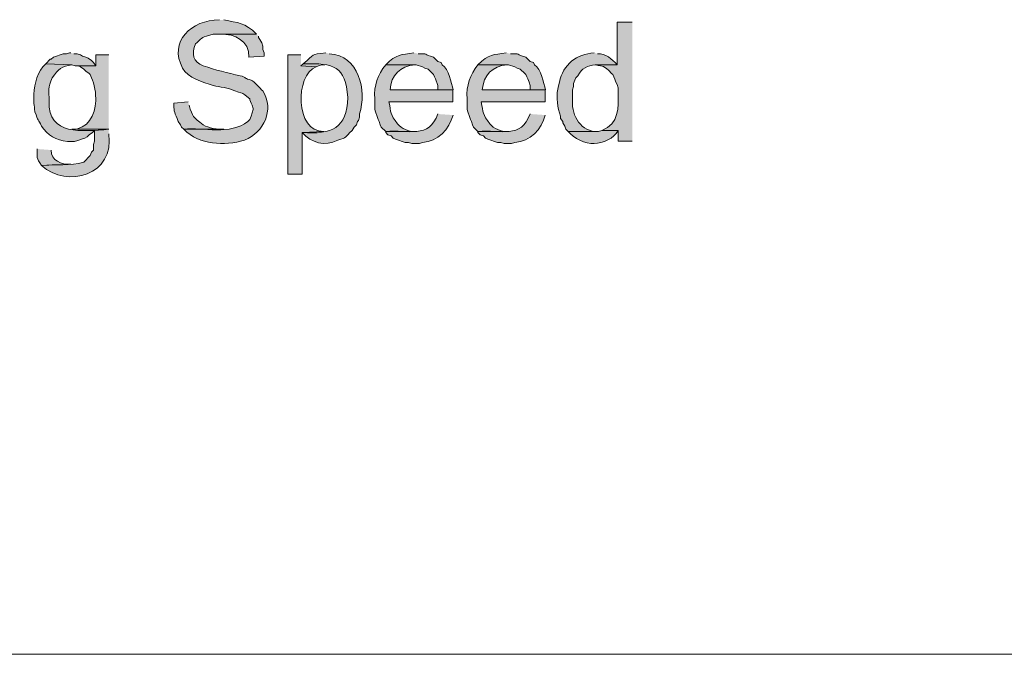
# Model space of a CAD drawing. Header units: inches. Extents: x 1352 to 2050, y -1711 to -1289.
# Tile 124 of 256: x 1957 to 1976, y -1610 to -1598. Entities that reach past the tile are written whole.
import ezdxf

# ---------------------------------------------------------------- set-up
doc = ezdxf.new("R2010")
doc.units = ezdxf.units.IN
doc.header["$MEASUREMENT"] = 0
doc.layers.add('图层 1', color=7, linetype='Continuous')

# ---------------------------------------------------------------- blocks, each defined once
blk = doc.blocks.new('block 10')
at = {"layer": '图层 1', "true_color": 0x221814}
h = blk.add_hatch(color=250, dxfattribs=at)
edge = h.paths.add_edge_path()
edge.add_spline(control_points=[(1960.828, -1597.696), (1960.283, -1597.691), (1959.837, -1598.117), (1960.114, -1598.627), (1960.207, -1598.818), (1960.513, -1598.903), (1960.702, -1598.966), (1960.842, -1598.998), (1960.992, -1599), (1961.123, -1599.071), (1961.36, -1599.144), (1961.21, -1599.079), (1961.417, -1599.22), (1961.417, -1599.22), (1961.417, -1599.241), (1961.417, -1599.241), (1961.417, -1599.241), (1961.438, -1599.305), (1961.438, -1599.305), (1961.438, -1599.305), (1961.459, -1599.347), (1961.459, -1599.347), (1961.459, -1599.347), (1961.48, -1599.41), (1961.48, -1599.41), (1961.48, -1599.41), (1961.48, -1599.431), (1961.48, -1599.431), (1961.48, -1599.431), (1961.438, -1599.559), (1961.438, -1599.559), (1961.438, -1599.559), (1961.417, -1599.622), (1961.417, -1599.622), (1961.417, -1599.622), (1961.375, -1599.664), (1961.375, -1599.664), (1961.032, -1599.928), (1960.515, -1599.77), (1960.135, -1599.812), (1960.439, -1600.122), (1960.918, -1600.132), (1961.311, -1600.024), (1961.691, -1599.865), (1961.891, -1599.441), (1961.669, -1599.071), (1961.6, -1599.011), (1961.515, -1598.898), (1961.438, -1598.86), (1961.316, -1598.836), (1961.349, -1598.805), (1961.227, -1598.776), (1960.989, -1598.725), (1960.747, -1598.661), (1960.513, -1598.585), (1960.319, -1598.504), (1960.279, -1598.35), (1960.365, -1598.161), (1960.459, -1598.075), (1960.447, -1598.047), (1960.576, -1598.013), (1960.576, -1598.013), (1960.702, -1597.971), (1960.702, -1597.971), (1960.702, -1597.971), (1961.543, -1597.971), (1961.543, -1597.971), (1961.327, -1597.742), (1961.183, -1597.755), (1960.911, -1597.696)], knot_values=[0, 0, 0, 0, 0.352778, 0.352778, 0.352778, 0.705556, 0.705556, 0.705556, 1.058333, 1.058333, 1.058333, 1.411111, 1.411111, 1.411111, 1.763889, 1.763889, 1.763889, 2.116667, 2.116667, 2.116667, 2.469444, 2.469444, 2.469444, 2.822222, 2.822222, 2.822222, 3.175, 3.175, 3.175, 3.527778, 3.527778, 3.527778, 3.880556, 3.880556, 3.880556, 4.233333, 4.233333, 4.233333, 4.586111, 4.586111, 4.586111, 4.938889, 4.938889, 4.938889, 5.291667, 5.291667, 5.291667, 5.644444, 5.644444, 5.644444, 5.997222, 5.997222, 5.997222, 6.35, 6.35, 6.35, 6.702778, 6.702778, 6.702778, 7.055556, 7.055556, 7.055556, 7.408333, 7.408333, 7.408333, 7.761111, 7.761111, 7.761111, 8.113889, 8.113889, 8.113889, 8.113889], degree=3, periodic=0)
edge.add_line((1960.911, -1597.696), (1960.828, -1597.696))
h = blk.add_hatch(color=250, dxfattribs=at)
edge = h.paths.add_edge_path()
edge.add_spline(control_points=[(1968.816, -1597.738), (1968.816, -1597.738), (1968.522, -1597.738), (1968.522, -1597.738), (1968.522, -1597.738), (1968.522, -1598.564), (1968.522, -1598.564), (1968.522, -1598.564), (1968.102, -1598.564), (1968.102, -1598.564), (1968.282, -1598.615), (1968.243, -1598.552), (1968.417, -1598.733), (1968.417, -1598.733), (1968.438, -1598.754), (1968.438, -1598.754), (1968.438, -1598.754), (1968.458, -1598.796), (1968.458, -1598.796), (1968.458, -1598.796), (1968.48, -1598.839), (1968.48, -1598.839), (1968.48, -1598.839), (1968.5, -1598.902), (1968.5, -1598.902), (1968.5, -1598.902), (1968.522, -1598.945), (1968.522, -1598.945), (1968.522, -1598.945), (1968.543, -1599.008), (1968.543, -1599.008), (1968.543, -1599.008), (1968.543, -1599.093), (1968.543, -1599.093), (1968.552, -1599.403), (1968.562, -1599.698), (1968.228, -1599.833), (1968.228, -1599.833), (1968.543, -1599.833), (1968.543, -1599.833), (1968.543, -1599.833), (1968.543, -1600.045), (1968.543, -1600.045), (1968.543, -1600.045), (1968.816, -1600.045), (1968.816, -1600.045)], knot_values=[0, 0, 0, 0, 0.352778, 0.352778, 0.352778, 0.705556, 0.705556, 0.705556, 1.058333, 1.058333, 1.058333, 1.411111, 1.411111, 1.411111, 1.763889, 1.763889, 1.763889, 2.116667, 2.116667, 2.116667, 2.469444, 2.469444, 2.469444, 2.822222, 2.822222, 2.822222, 3.175, 3.175, 3.175, 3.527778, 3.527778, 3.527778, 3.880556, 3.880556, 3.880556, 4.233333, 4.233333, 4.233333, 4.586111, 4.586111, 4.586111, 4.938889, 4.938889, 4.938889, 5.291667, 5.291667, 5.291667, 5.291667], degree=3, periodic=0)
edge.add_line((1968.816, -1600.045), (1968.816, -1597.738))
h = blk.add_hatch(color=250, dxfattribs=at)
edge = h.paths.add_edge_path()
edge.add_spline(control_points=[(1961.543, -1597.971), (1961.543, -1597.971), (1960.849, -1597.971), (1960.849, -1597.971), (1961.123, -1597.966), (1961.408, -1598.096), (1961.396, -1598.415), (1961.396, -1598.415), (1961.69, -1598.394), (1961.69, -1598.394), (1961.69, -1598.394), (1961.69, -1598.331), (1961.69, -1598.331), (1961.69, -1598.331), (1961.669, -1598.267), (1961.669, -1598.267), (1961.669, -1598.267), (1961.669, -1598.204), (1961.669, -1598.204), (1961.669, -1598.204), (1961.648, -1598.14), (1961.648, -1598.14), (1961.648, -1598.14), (1961.606, -1598.077), (1961.606, -1598.077), (1961.606, -1598.077), (1961.585, -1598.034), (1961.585, -1598.034), (1961.585, -1598.034), (1961.585, -1598.013), (1961.585, -1598.013)], knot_values=[0, 0, 0, 0, 0.352778, 0.352778, 0.352778, 0.705556, 0.705556, 0.705556, 1.058333, 1.058333, 1.058333, 1.411111, 1.411111, 1.411111, 1.763889, 1.763889, 1.763889, 2.116667, 2.116667, 2.116667, 2.469444, 2.469444, 2.469444, 2.822222, 2.822222, 2.822222, 3.175, 3.175, 3.175, 3.527778, 3.527778, 3.527778, 3.527778], degree=3, periodic=0)
edge.add_line((1961.585, -1598.013), (1961.543, -1597.971))
for points in [[(1957.948, -1598.331), (1957.927, -1598.331), (1957.864, -1598.352), (1957.801, -1598.352), (1957.612, -1598.415), (1957.57, -1598.457), (1957.549, -1598.457), (1957.465, -1598.543), (1957.97, -1598.564), (1958.032, -1598.585), (1958.431, -1598.585), (1958.389, -1598.521), (1958.347, -1598.479), (1958.285, -1598.437), (1958.243, -1598.415), (1958.179, -1598.395), (1958.137, -1598.373), (1958.074, -1598.352), (1958.011, -1598.352)], [(1962.447, -1598.543), (1962.405, -1598.585), (1962.699, -1598.606), (1962.741, -1598.585), (1962.805, -1598.564), (1962.867, -1598.564)]]:
    blk.add_hatch(color=250, dxfattribs=at).paths.add_polyline_path(points)
h = blk.add_hatch(color=250, dxfattribs=at)
edge = h.paths.add_edge_path()
edge.add_spline(control_points=[(1958.684, -1598.373), (1958.684, -1598.373), (1958.431, -1598.373), (1958.431, -1598.373), (1958.431, -1598.373), (1958.431, -1598.585), (1958.431, -1598.585), (1958.431, -1598.585), (1958.095, -1598.585), (1958.095, -1598.585), (1958.095, -1598.585), (1958.137, -1598.606), (1958.137, -1598.606), (1958.137, -1598.606), (1958.201, -1598.648), (1958.201, -1598.648), (1958.201, -1598.648), (1958.243, -1598.69), (1958.243, -1598.69), (1958.243, -1598.69), (1958.305, -1598.733), (1958.305, -1598.733), (1958.305, -1598.733), (1958.326, -1598.754), (1958.326, -1598.754), (1958.326, -1598.754), (1958.347, -1598.817), (1958.347, -1598.817), (1958.409, -1598.921), (1958.44, -1599.144), (1958.431, -1599.262), (1958.423, -1599.537), (1958.281, -1599.816), (1957.97, -1599.812), (1957.97, -1599.812), (1958.684, -1599.812), (1958.684, -1599.812)], knot_values=[0, 0, 0, 0, 0.352778, 0.352778, 0.352778, 0.705556, 0.705556, 0.705556, 1.058333, 1.058333, 1.058333, 1.411111, 1.411111, 1.411111, 1.763889, 1.763889, 1.763889, 2.116667, 2.116667, 2.116667, 2.469444, 2.469444, 2.469444, 2.822222, 2.822222, 2.822222, 3.175, 3.175, 3.175, 3.527778, 3.527778, 3.527778, 3.880556, 3.880556, 3.880556, 4.233333, 4.233333, 4.233333, 4.233333], degree=3, periodic=0)
edge.add_line((1958.684, -1599.812), (1958.684, -1598.373))
h = blk.add_hatch(color=250, dxfattribs=at)
edge = h.paths.add_edge_path()
edge.add_spline(control_points=[(1962.405, -1598.373), (1962.405, -1598.373), (1962.153, -1598.373), (1962.153, -1598.373), (1962.153, -1598.373), (1962.153, -1600.68), (1962.153, -1600.68), (1962.153, -1600.68), (1962.426, -1600.68), (1962.426, -1600.68), (1962.426, -1600.68), (1962.426, -1599.876), (1962.426, -1599.876), (1962.426, -1599.876), (1962.846, -1599.855), (1962.846, -1599.855), (1962.288, -1599.866), (1962.286, -1598.756), (1962.699, -1598.606), (1962.699, -1598.606), (1962.405, -1598.585), (1962.405, -1598.585)], knot_values=[0, 0, 0, 0, 0.352778, 0.352778, 0.352778, 0.705556, 0.705556, 0.705556, 1.058333, 1.058333, 1.058333, 1.411111, 1.411111, 1.411111, 1.763889, 1.763889, 1.763889, 2.116667, 2.116667, 2.116667, 2.469444, 2.469444, 2.469444, 2.469444], degree=3, periodic=0)
edge.add_line((1962.405, -1598.585), (1962.405, -1598.373))
h = blk.add_hatch(color=250, dxfattribs=at)
edge = h.paths.add_edge_path()
edge.add_spline(control_points=[(1962.888, -1598.331), (1962.573, -1598.375), (1962.687, -1598.347), (1962.447, -1598.543), (1963.057, -1598.536), (1963.26, -1598.58), (1963.309, -1599.199), (1963.29, -1599.791), (1963.004, -1599.916), (1962.425, -1599.876), (1962.613, -1600.075), (1962.863, -1600.151), (1963.119, -1600.024), (1963.307, -1599.97), (1963.247, -1599.968), (1963.393, -1599.834), (1963.393, -1599.834), (1963.435, -1599.77), (1963.435, -1599.77), (1963.435, -1599.77), (1963.477, -1599.728), (1963.477, -1599.728), (1963.477, -1599.728), (1963.498, -1599.664), (1963.498, -1599.664), (1963.498, -1599.664), (1963.519, -1599.643), (1963.519, -1599.643), (1963.519, -1599.643), (1963.54, -1599.58), (1963.54, -1599.58), (1963.54, -1599.58), (1963.54, -1599.516), (1963.54, -1599.516), (1963.68, -1599.056), (1963.527, -1598.376), (1962.951, -1598.352)], knot_values=[0, 0, 0, 0, 0.352778, 0.352778, 0.352778, 0.705556, 0.705556, 0.705556, 1.058333, 1.058333, 1.058333, 1.411111, 1.411111, 1.411111, 1.763889, 1.763889, 1.763889, 2.116667, 2.116667, 2.116667, 2.469444, 2.469444, 2.469444, 2.822222, 2.822222, 2.822222, 3.175, 3.175, 3.175, 3.527778, 3.527778, 3.527778, 3.880556, 3.880556, 3.880556, 4.233333, 4.233333, 4.233333, 4.233333], degree=3, periodic=0)
edge.add_line((1962.951, -1598.352), (1962.888, -1598.331))
h = blk.add_hatch(color=250, dxfattribs=at)
edge = h.paths.add_edge_path()
edge.add_spline(control_points=[(1964.591, -1598.331), (1964.342, -1598.375), (1964.255, -1598.35), (1964.044, -1598.564), (1964.044, -1598.564), (1964.633, -1598.564), (1964.633, -1598.564), (1964.633, -1598.564), (1964.759, -1598.606), (1964.759, -1598.606), (1964.759, -1598.606), (1964.801, -1598.627), (1964.801, -1598.627), (1964.801, -1598.627), (1964.864, -1598.648), (1964.864, -1598.648), (1964.864, -1598.648), (1964.969, -1598.754), (1964.969, -1598.754), (1964.969, -1598.754), (1964.99, -1598.796), (1964.99, -1598.796), (1964.99, -1598.796), (1965.011, -1598.838), (1965.011, -1598.838), (1965.011, -1598.838), (1965.054, -1598.966), (1965.054, -1598.966), (1965.054, -1598.966), (1965.054, -1599.05), (1965.054, -1599.05), (1965.054, -1599.05), (1964.128, -1599.05), (1964.128, -1599.05), (1964.128, -1599.05), (1965.348, -1599.05), (1965.348, -1599.05), (1965.319, -1598.909), (1965.262, -1598.653), (1965.138, -1598.564), (1965.138, -1598.564), (1965.116, -1598.521), (1965.116, -1598.521), (1965.116, -1598.521), (1965.054, -1598.5), (1965.054, -1598.5), (1965.054, -1598.5), (1964.969, -1598.415), (1964.969, -1598.415), (1964.775, -1598.362), (1964.87, -1598.344), (1964.675, -1598.352)], knot_values=[0, 0, 0, 0, 0.352778, 0.352778, 0.352778, 0.705556, 0.705556, 0.705556, 1.058333, 1.058333, 1.058333, 1.411111, 1.411111, 1.411111, 1.763889, 1.763889, 1.763889, 2.116667, 2.116667, 2.116667, 2.469444, 2.469444, 2.469444, 2.822222, 2.822222, 2.822222, 3.175, 3.175, 3.175, 3.527778, 3.527778, 3.527778, 3.880556, 3.880556, 3.880556, 4.233333, 4.233333, 4.233333, 4.586111, 4.586111, 4.586111, 4.938889, 4.938889, 4.938889, 5.291667, 5.291667, 5.291667, 5.644444, 5.644444, 5.644444, 5.997222, 5.997222, 5.997222, 5.997222], degree=3, periodic=0)
edge.add_line((1964.675, -1598.352), (1964.591, -1598.331))
h = blk.add_hatch(color=250, dxfattribs=at)
edge = h.paths.add_edge_path()
edge.add_spline(control_points=[(1966.378, -1598.331), (1966.129, -1598.375), (1966.042, -1598.35), (1965.831, -1598.564), (1965.831, -1598.564), (1966.42, -1598.564), (1966.42, -1598.564), (1966.42, -1598.564), (1966.547, -1598.606), (1966.547, -1598.606), (1966.547, -1598.606), (1966.588, -1598.627), (1966.588, -1598.627), (1966.588, -1598.627), (1966.65, -1598.648), (1966.65, -1598.648), (1966.65, -1598.648), (1966.735, -1598.733), (1966.735, -1598.733), (1966.735, -1598.733), (1966.756, -1598.754), (1966.756, -1598.754), (1966.756, -1598.754), (1966.777, -1598.796), (1966.777, -1598.796), (1966.777, -1598.796), (1966.798, -1598.838), (1966.798, -1598.838), (1966.798, -1598.838), (1966.819, -1598.902), (1966.819, -1598.902), (1966.819, -1598.902), (1966.84, -1598.966), (1966.84, -1598.966), (1966.84, -1598.966), (1966.84, -1599.05), (1966.84, -1599.05), (1966.84, -1599.05), (1965.915, -1599.05), (1965.915, -1599.05), (1965.915, -1599.05), (1967.135, -1599.05), (1967.135, -1599.05), (1967.105, -1598.909), (1967.049, -1598.653), (1966.924, -1598.564), (1966.924, -1598.564), (1966.903, -1598.521), (1966.903, -1598.521), (1966.903, -1598.521), (1966.84, -1598.5), (1966.84, -1598.5), (1966.84, -1598.5), (1966.756, -1598.415), (1966.756, -1598.415), (1966.561, -1598.362), (1966.657, -1598.344), (1966.462, -1598.352)], knot_values=[0, 0, 0, 0, 0.352778, 0.352778, 0.352778, 0.705556, 0.705556, 0.705556, 1.058333, 1.058333, 1.058333, 1.411111, 1.411111, 1.411111, 1.763889, 1.763889, 1.763889, 2.116667, 2.116667, 2.116667, 2.469444, 2.469444, 2.469444, 2.822222, 2.822222, 2.822222, 3.175, 3.175, 3.175, 3.527778, 3.527778, 3.527778, 3.880556, 3.880556, 3.880556, 4.233333, 4.233333, 4.233333, 4.586111, 4.586111, 4.586111, 4.938889, 4.938889, 4.938889, 5.291667, 5.291667, 5.291667, 5.644444, 5.644444, 5.644444, 5.997222, 5.997222, 5.997222, 6.35, 6.35, 6.35, 6.702778, 6.702778, 6.702778, 6.702778], degree=3, periodic=0)
edge.add_line((1966.462, -1598.352), (1966.378, -1598.331))
h = blk.add_hatch(color=250, dxfattribs=at)
edge = h.paths.add_edge_path()
edge.add_spline(control_points=[(1968.08, -1598.331), (1967.738, -1598.359), (1967.477, -1598.555), (1967.408, -1598.902), (1967.343, -1599.088), (1967.362, -1599.245), (1967.387, -1599.431), (1967.387, -1599.431), (1967.408, -1599.495), (1967.408, -1599.495), (1967.408, -1599.495), (1967.428, -1599.559), (1967.428, -1599.559), (1967.428, -1599.559), (1967.428, -1599.601), (1967.428, -1599.601), (1967.428, -1599.601), (1967.471, -1599.664), (1967.471, -1599.664), (1967.471, -1599.664), (1967.471, -1599.685), (1967.471, -1599.685), (1967.471, -1599.685), (1967.513, -1599.749), (1967.513, -1599.749), (1967.513, -1599.749), (1967.534, -1599.812), (1967.534, -1599.812), (1967.534, -1599.812), (1967.576, -1599.855), (1967.576, -1599.855), (1967.576, -1599.855), (1968.102, -1599.855), (1968.102, -1599.855), (1967.779, -1599.821), (1967.631, -1599.508), (1967.661, -1599.199), (1967.661, -1599.199), (1967.661, -1599.05), (1967.661, -1599.05), (1967.661, -1599.05), (1967.681, -1598.987), (1967.681, -1598.987), (1967.681, -1598.987), (1967.681, -1598.924), (1967.681, -1598.924), (1967.681, -1598.924), (1967.703, -1598.86), (1967.703, -1598.86), (1967.703, -1598.86), (1967.722, -1598.817), (1967.722, -1598.817), (1967.722, -1598.817), (1967.764, -1598.776), (1967.764, -1598.776), (1967.903, -1598.479), (1968.265, -1598.586), (1968.522, -1598.564), (1968.423, -1598.452), (1968.302, -1598.344), (1968.144, -1598.352)], knot_values=[0, 0, 0, 0, 0.352778, 0.352778, 0.352778, 0.705556, 0.705556, 0.705556, 1.058333, 1.058333, 1.058333, 1.411111, 1.411111, 1.411111, 1.763889, 1.763889, 1.763889, 2.116667, 2.116667, 2.116667, 2.469444, 2.469444, 2.469444, 2.822222, 2.822222, 2.822222, 3.175, 3.175, 3.175, 3.527778, 3.527778, 3.527778, 3.880556, 3.880556, 3.880556, 4.233333, 4.233333, 4.233333, 4.586111, 4.586111, 4.586111, 4.938889, 4.938889, 4.938889, 5.291667, 5.291667, 5.291667, 5.644444, 5.644444, 5.644444, 5.997222, 5.997222, 5.997222, 6.35, 6.35, 6.35, 6.702778, 6.702778, 6.702778, 7.055556, 7.055556, 7.055556, 7.055556], degree=3, periodic=0)
edge.add_line((1968.144, -1598.352), (1968.08, -1598.331))
h = blk.add_hatch(color=250, dxfattribs=at)
edge = h.paths.add_edge_path()
edge.add_spline(control_points=[(1957.465, -1598.543), (1957.299, -1598.691), (1957.251, -1598.924), (1957.234, -1599.135), (1957.225, -1599.304), (1957.241, -1599.33), (1957.254, -1599.474), (1957.319, -1599.662), (1957.325, -1599.616), (1957.381, -1599.749), (1957.509, -1599.925), (1957.66, -1600.033), (1957.885, -1600.046), (1958.045, -1600.043), (1957.99, -1600.064), (1958.159, -1600.003), (1958.159, -1600.003), (1958.222, -1599.982), (1958.222, -1599.982), (1958.222, -1599.982), (1958.264, -1599.961), (1958.264, -1599.961), (1958.264, -1599.961), (1958.305, -1599.918), (1958.305, -1599.918), (1958.305, -1599.918), (1958.369, -1599.876), (1958.369, -1599.876), (1958.369, -1599.876), (1958.411, -1599.834), (1958.411, -1599.834), (1958.411, -1599.834), (1958.684, -1599.813), (1958.684, -1599.813), (1958.167, -1599.845), (1957.514, -1599.949), (1957.528, -1599.262), (1957.535, -1599.064), (1957.495, -1599.006), (1957.59, -1598.817), (1957.716, -1598.639), (1957.771, -1598.595), (1957.97, -1598.564)], knot_values=[0, 0, 0, 0, 0.352778, 0.352778, 0.352778, 0.705556, 0.705556, 0.705556, 1.058333, 1.058333, 1.058333, 1.411111, 1.411111, 1.411111, 1.763889, 1.763889, 1.763889, 2.116667, 2.116667, 2.116667, 2.469444, 2.469444, 2.469444, 2.822222, 2.822222, 2.822222, 3.175, 3.175, 3.175, 3.527778, 3.527778, 3.527778, 3.880556, 3.880556, 3.880556, 4.233333, 4.233333, 4.233333, 4.586111, 4.586111, 4.586111, 4.938889, 4.938889, 4.938889, 4.938889], degree=3, periodic=0)
edge.add_line((1957.97, -1598.564), (1957.465, -1598.543))
h = blk.add_hatch(color=250, dxfattribs=at)
edge = h.paths.add_edge_path()
edge.add_spline(control_points=[(1964.044, -1598.564), (1963.896, -1598.752), (1963.811, -1598.971), (1963.834, -1599.22), (1963.834, -1599.462), (1963.818, -1599.391), (1963.897, -1599.622), (1963.897, -1599.622), (1963.919, -1599.664), (1963.919, -1599.664), (1963.919, -1599.664), (1963.939, -1599.728), (1963.939, -1599.728), (1963.939, -1599.728), (1963.96, -1599.77), (1963.96, -1599.77), (1963.96, -1599.77), (1964.044, -1599.855), (1964.044, -1599.855), (1964.044, -1599.855), (1964.612, -1599.855), (1964.612, -1599.855), (1964.498, -1599.859), (1964.345, -1599.803), (1964.275, -1599.707), (1964.126, -1599.525), (1964.151, -1599.487), (1964.108, -1599.283), (1964.108, -1599.283), (1965.347, -1599.283), (1965.347, -1599.283), (1965.347, -1599.283), (1965.347, -1599.05), (1965.347, -1599.05), (1965.347, -1599.05), (1964.128, -1599.05), (1964.128, -1599.05), (1964.15, -1598.768), (1964.323, -1598.586), (1964.612, -1598.564)], knot_values=[0, 0, 0, 0, 0.352778, 0.352778, 0.352778, 0.705556, 0.705556, 0.705556, 1.058333, 1.058333, 1.058333, 1.411111, 1.411111, 1.411111, 1.763889, 1.763889, 1.763889, 2.116667, 2.116667, 2.116667, 2.469444, 2.469444, 2.469444, 2.822222, 2.822222, 2.822222, 3.175, 3.175, 3.175, 3.527778, 3.527778, 3.527778, 3.880556, 3.880556, 3.880556, 4.233333, 4.233333, 4.233333, 4.586111, 4.586111, 4.586111, 4.586111], degree=3, periodic=0)
edge.add_line((1964.612, -1598.564), (1964.044, -1598.564))
h = blk.add_hatch(color=250, dxfattribs=at)
edge = h.paths.add_edge_path()
edge.add_spline(control_points=[(1965.831, -1598.564), (1965.683, -1598.752), (1965.597, -1598.971), (1965.621, -1599.22), (1965.621, -1599.462), (1965.604, -1599.391), (1965.684, -1599.622), (1965.684, -1599.622), (1965.705, -1599.664), (1965.705, -1599.664), (1965.705, -1599.664), (1965.726, -1599.728), (1965.726, -1599.728), (1965.726, -1599.728), (1965.747, -1599.77), (1965.747, -1599.77), (1965.747, -1599.77), (1965.831, -1599.855), (1965.831, -1599.855), (1965.831, -1599.855), (1966.398, -1599.855), (1966.398, -1599.855), (1966.285, -1599.859), (1966.131, -1599.803), (1966.062, -1599.707), (1965.914, -1599.525), (1965.938, -1599.487), (1965.895, -1599.283), (1965.895, -1599.283), (1967.134, -1599.283), (1967.134, -1599.283), (1967.134, -1599.283), (1967.134, -1599.05), (1967.134, -1599.05), (1967.134, -1599.05), (1965.915, -1599.05), (1965.915, -1599.05), (1965.937, -1598.768), (1966.11, -1598.586), (1966.398, -1598.564)], knot_values=[0, 0, 0, 0, 0.352778, 0.352778, 0.352778, 0.705556, 0.705556, 0.705556, 1.058333, 1.058333, 1.058333, 1.411111, 1.411111, 1.411111, 1.763889, 1.763889, 1.763889, 2.116667, 2.116667, 2.116667, 2.469444, 2.469444, 2.469444, 2.822222, 2.822222, 2.822222, 3.175, 3.175, 3.175, 3.527778, 3.527778, 3.527778, 3.880556, 3.880556, 3.880556, 4.233333, 4.233333, 4.233333, 4.586111, 4.586111, 4.586111, 4.586111], degree=3, periodic=0)
edge.add_line((1966.398, -1598.564), (1965.831, -1598.564))
h = blk.add_hatch(color=250, dxfattribs=at)
edge = h.paths.add_edge_path()
edge.add_spline(control_points=[(1960.219, -1599.283), (1960.219, -1599.283), (1959.946, -1599.305), (1959.946, -1599.305), (1959.939, -1599.443), (1959.949, -1599.471), (1960.008, -1599.601), (1960.008, -1599.601), (1960.03, -1599.664), (1960.03, -1599.664), (1960.03, -1599.664), (1960.071, -1599.728), (1960.071, -1599.728), (1960.071, -1599.728), (1960.093, -1599.77), (1960.093, -1599.77), (1960.093, -1599.77), (1960.135, -1599.812), (1960.135, -1599.812), (1960.135, -1599.812), (1960.912, -1599.812), (1960.912, -1599.812), (1960.795, -1599.821), (1960.616, -1599.787), (1960.513, -1599.728), (1960.317, -1599.575), (1960.305, -1599.573), (1960.24, -1599.347)], knot_values=[0, 0, 0, 0, 0.352778, 0.352778, 0.352778, 0.705556, 0.705556, 0.705556, 1.058333, 1.058333, 1.058333, 1.411111, 1.411111, 1.411111, 1.763889, 1.763889, 1.763889, 2.116667, 2.116667, 2.116667, 2.469444, 2.469444, 2.469444, 2.822222, 2.822222, 2.822222, 3.175, 3.175, 3.175, 3.175], degree=3, periodic=0)
edge.add_line((1960.24, -1599.347), (1960.219, -1599.283))
h = blk.add_hatch(color=250, dxfattribs=at)
edge = h.paths.add_edge_path()
edge.add_spline(control_points=[(1965.054, -1599.516), (1964.882, -1600.005), (1964.48, -1599.813), (1964.044, -1599.855), (1964.044, -1599.855), (1964.044, -1599.876), (1964.044, -1599.876), (1964.044, -1599.876), (1964.087, -1599.918), (1964.087, -1599.918), (1964.087, -1599.918), (1964.149, -1599.94), (1964.149, -1599.94), (1964.149, -1599.94), (1964.192, -1599.982), (1964.192, -1599.982), (1964.192, -1599.982), (1964.234, -1600.003), (1964.234, -1600.003), (1964.234, -1600.003), (1964.422, -1600.066), (1964.422, -1600.066), (1964.422, -1600.066), (1964.486, -1600.066), (1964.486, -1600.066), (1964.486, -1600.066), (1964.549, -1600.088), (1964.549, -1600.088), (1964.549, -1600.088), (1964.696, -1600.088), (1964.696, -1600.088), (1964.696, -1600.088), (1964.759, -1600.066), (1964.759, -1600.066), (1965.048, -1600.055), (1965.277, -1599.809), (1965.348, -1599.537)], knot_values=[0, 0, 0, 0, 0.352778, 0.352778, 0.352778, 0.705556, 0.705556, 0.705556, 1.058333, 1.058333, 1.058333, 1.411111, 1.411111, 1.411111, 1.763889, 1.763889, 1.763889, 2.116667, 2.116667, 2.116667, 2.469444, 2.469444, 2.469444, 2.822222, 2.822222, 2.822222, 3.175, 3.175, 3.175, 3.527778, 3.527778, 3.527778, 3.880556, 3.880556, 3.880556, 4.233333, 4.233333, 4.233333, 4.233333], degree=3, periodic=0)
edge.add_line((1965.348, -1599.537), (1965.054, -1599.516))
h = blk.add_hatch(color=250, dxfattribs=at)
edge = h.paths.add_edge_path()
edge.add_spline(control_points=[(1966.84, -1599.516), (1966.669, -1600.005), (1966.266, -1599.813), (1965.831, -1599.855), (1965.831, -1599.855), (1965.831, -1599.876), (1965.831, -1599.876), (1965.831, -1599.876), (1965.873, -1599.918), (1965.873, -1599.918), (1965.873, -1599.918), (1965.936, -1599.94), (1965.936, -1599.94), (1965.936, -1599.94), (1965.979, -1599.982), (1965.979, -1599.982), (1965.979, -1599.982), (1966.021, -1600.003), (1966.021, -1600.003), (1966.021, -1600.003), (1966.21, -1600.066), (1966.21, -1600.066), (1966.21, -1600.066), (1966.273, -1600.066), (1966.273, -1600.066), (1966.273, -1600.066), (1966.335, -1600.088), (1966.335, -1600.088), (1966.335, -1600.088), (1966.482, -1600.088), (1966.482, -1600.088), (1966.482, -1600.088), (1966.546, -1600.066), (1966.546, -1600.066), (1966.834, -1600.055), (1967.064, -1599.809), (1967.134, -1599.537)], knot_values=[0, 0, 0, 0, 0.352778, 0.352778, 0.352778, 0.705556, 0.705556, 0.705556, 1.058333, 1.058333, 1.058333, 1.411111, 1.411111, 1.411111, 1.763889, 1.763889, 1.763889, 2.116667, 2.116667, 2.116667, 2.469444, 2.469444, 2.469444, 2.822222, 2.822222, 2.822222, 3.175, 3.175, 3.175, 3.527778, 3.527778, 3.527778, 3.880556, 3.880556, 3.880556, 4.233333, 4.233333, 4.233333, 4.233333], degree=3, periodic=0)
edge.add_line((1967.134, -1599.537), (1966.84, -1599.516))
h = blk.add_hatch(color=250, dxfattribs=at)
edge = h.paths.add_edge_path()
edge.add_spline(control_points=[(1958.684, -1599.812), (1958.684, -1599.812), (1958.411, -1599.834), (1958.411, -1599.834), (1958.411, -1599.834), (1958.411, -1600.045), (1958.411, -1600.045), (1958.411, -1600.045), (1958.389, -1600.109), (1958.389, -1600.109), (1958.389, -1600.109), (1958.389, -1600.214), (1958.389, -1600.214), (1958.389, -1600.214), (1958.347, -1600.257), (1958.347, -1600.257), (1958.347, -1600.257), (1958.326, -1600.321), (1958.326, -1600.321), (1958.326, -1600.321), (1958.201, -1600.447), (1958.201, -1600.447), (1957.937, -1600.525), (1957.655, -1600.485), (1957.381, -1600.511), (1957.888, -1600.971), (1958.803, -1600.691), (1958.684, -1599.897)], knot_values=[0, 0, 0, 0, 0.352778, 0.352778, 0.352778, 0.705556, 0.705556, 0.705556, 1.058333, 1.058333, 1.058333, 1.411111, 1.411111, 1.411111, 1.763889, 1.763889, 1.763889, 2.116667, 2.116667, 2.116667, 2.469444, 2.469444, 2.469444, 2.822222, 2.822222, 2.822222, 3.175, 3.175, 3.175, 3.175], degree=3, periodic=0)
edge.add_line((1958.684, -1599.897), (1958.684, -1599.812))
h = blk.add_hatch(color=250, dxfattribs=at)
edge = h.paths.add_edge_path()
edge.add_spline(control_points=[(1968.228, -1599.834), (1968.228, -1599.834), (1968.164, -1599.855), (1968.164, -1599.855), (1968.164, -1599.855), (1967.576, -1599.855), (1967.576, -1599.855), (1967.679, -1599.984), (1967.915, -1600.096), (1968.08, -1600.088), (1968.239, -1600.082), (1968.469, -1599.995), (1968.543, -1599.834)], knot_values=[0, 0, 0, 0, 0.352778, 0.352778, 0.352778, 0.705556, 0.705556, 0.705556, 1.058333, 1.058333, 1.058333, 1.411111, 1.411111, 1.411111, 1.411111], degree=3, periodic=0)
edge.add_line((1968.543, -1599.834), (1968.228, -1599.834))
h = blk.add_hatch(color=250, dxfattribs=at)
edge = h.paths.add_edge_path()
edge.add_spline(control_points=[(1957.297, -1600.193), (1957.297, -1600.364), (1957.279, -1600.361), (1957.38, -1600.511), (1957.38, -1600.511), (1957.948, -1600.49), (1957.948, -1600.49), (1957.766, -1600.493), (1957.568, -1600.425), (1957.57, -1600.214)], knot_values=[0, 0, 0, 0, 0.352778, 0.352778, 0.352778, 0.705556, 0.705556, 0.705556, 1.058333, 1.058333, 1.058333, 1.058333], degree=3, periodic=0)
edge.add_line((1957.57, -1600.214), (1957.297, -1600.193))
at = {"layer": '图层 1', "lineweight": 0}
for points in [[(1957.948, -1598.331), (1957.927, -1598.331), (1957.864, -1598.352), (1957.801, -1598.352), (1957.612, -1598.415), (1957.57, -1598.457), (1957.549, -1598.457), (1957.465, -1598.543), (1957.97, -1598.564), (1958.032, -1598.585), (1958.431, -1598.585), (1958.389, -1598.521), (1958.347, -1598.479), (1958.285, -1598.437), (1958.243, -1598.415), (1958.179, -1598.395), (1958.137, -1598.373), (1958.074, -1598.352), (1958.011, -1598.352)], [(1962.447, -1598.543), (1962.405, -1598.585), (1962.699, -1598.606), (1962.741, -1598.585), (1962.805, -1598.564), (1962.867, -1598.564)]]:
    blk.add_lwpolyline(points, dxfattribs=at)
at = {"layer": '图层 1', "color": 250, "lineweight": 18, "true_color": 0x221814}
blk.add_lwpolyline([(2033.92, -1609.972), (1769.996, -1609.972)], dxfattribs=at)
at = {"layer": '图层 1', "lineweight": 0}
for points, knots in [([(1960.828, -1597.696), (1960.283, -1597.691), (1959.837, -1598.117), (1960.114, -1598.627), (1960.207, -1598.818), (1960.513, -1598.903), (1960.702, -1598.966), (1960.842, -1598.998), (1960.992, -1599), (1961.123, -1599.071), (1961.36, -1599.144), (1961.21, -1599.079), (1961.417, -1599.22), (1961.417, -1599.22), (1961.417, -1599.241), (1961.417, -1599.241), (1961.417, -1599.241), (1961.438, -1599.305), (1961.438, -1599.305), (1961.438, -1599.305), (1961.459, -1599.347), (1961.459, -1599.347), (1961.459, -1599.347), (1961.48, -1599.41), (1961.48, -1599.41), (1961.48, -1599.41), (1961.48, -1599.431), (1961.48, -1599.431), (1961.48, -1599.431), (1961.438, -1599.559), (1961.438, -1599.559), (1961.438, -1599.559), (1961.417, -1599.622), (1961.417, -1599.622), (1961.417, -1599.622), (1961.375, -1599.664), (1961.375, -1599.664), (1961.032, -1599.928), (1960.515, -1599.77), (1960.135, -1599.812), (1960.439, -1600.122), (1960.918, -1600.132), (1961.311, -1600.024), (1961.691, -1599.865), (1961.891, -1599.441), (1961.669, -1599.071), (1961.6, -1599.011), (1961.515, -1598.898), (1961.438, -1598.86), (1961.316, -1598.836), (1961.349, -1598.805), (1961.227, -1598.776), (1960.989, -1598.725), (1960.747, -1598.661), (1960.513, -1598.585), (1960.319, -1598.504), (1960.279, -1598.35), (1960.365, -1598.161), (1960.459, -1598.075), (1960.447, -1598.047), (1960.576, -1598.013), (1960.576, -1598.013), (1960.702, -1597.971), (1960.702, -1597.971), (1960.702, -1597.971), (1961.543, -1597.971), (1961.543, -1597.971), (1961.327, -1597.742), (1961.183, -1597.755), (1960.911, -1597.696)], [0, 0, 0, 0, 1, 1, 1, 2, 2, 2, 3, 3, 3, 4, 4, 4, 5, 5, 5, 6, 6, 6, 7, 7, 7, 8, 8, 8, 9, 9, 9, 10, 10, 10, 11, 11, 11, 12, 12, 12, 13, 13, 13, 14, 14, 14, 15, 15, 15, 16, 16, 16, 17, 17, 17, 18, 18, 18, 19, 19, 19, 20, 20, 20, 21, 21, 21, 22, 22, 22, 23, 23, 23, 23]), ([(1968.816, -1597.738), (1968.816, -1597.738), (1968.522, -1597.738), (1968.522, -1597.738), (1968.522, -1597.738), (1968.522, -1598.564), (1968.522, -1598.564), (1968.522, -1598.564), (1968.102, -1598.564), (1968.102, -1598.564), (1968.282, -1598.615), (1968.243, -1598.552), (1968.417, -1598.733), (1968.417, -1598.733), (1968.438, -1598.754), (1968.438, -1598.754), (1968.438, -1598.754), (1968.458, -1598.796), (1968.458, -1598.796), (1968.458, -1598.796), (1968.48, -1598.839), (1968.48, -1598.839), (1968.48, -1598.839), (1968.5, -1598.902), (1968.5, -1598.902), (1968.5, -1598.902), (1968.522, -1598.945), (1968.522, -1598.945), (1968.522, -1598.945), (1968.543, -1599.008), (1968.543, -1599.008), (1968.543, -1599.008), (1968.543, -1599.093), (1968.543, -1599.093), (1968.552, -1599.403), (1968.562, -1599.698), (1968.228, -1599.833), (1968.228, -1599.833), (1968.543, -1599.833), (1968.543, -1599.833), (1968.543, -1599.833), (1968.543, -1600.045), (1968.543, -1600.045), (1968.543, -1600.045), (1968.816, -1600.045), (1968.816, -1600.045)], [0, 0, 0, 0, 1, 1, 1, 2, 2, 2, 3, 3, 3, 4, 4, 4, 5, 5, 5, 6, 6, 6, 7, 7, 7, 8, 8, 8, 9, 9, 9, 10, 10, 10, 11, 11, 11, 12, 12, 12, 13, 13, 13, 14, 14, 14, 15, 15, 15, 15]), ([(1961.543, -1597.971), (1961.543, -1597.971), (1960.849, -1597.971), (1960.849, -1597.971), (1961.123, -1597.966), (1961.408, -1598.096), (1961.396, -1598.415), (1961.396, -1598.415), (1961.69, -1598.394), (1961.69, -1598.394), (1961.69, -1598.394), (1961.69, -1598.331), (1961.69, -1598.331), (1961.69, -1598.331), (1961.669, -1598.267), (1961.669, -1598.267), (1961.669, -1598.267), (1961.669, -1598.204), (1961.669, -1598.204), (1961.669, -1598.204), (1961.648, -1598.14), (1961.648, -1598.14), (1961.648, -1598.14), (1961.606, -1598.077), (1961.606, -1598.077), (1961.606, -1598.077), (1961.585, -1598.034), (1961.585, -1598.034), (1961.585, -1598.034), (1961.585, -1598.013), (1961.585, -1598.013)], [0, 0, 0, 0, 1, 1, 1, 2, 2, 2, 3, 3, 3, 4, 4, 4, 5, 5, 5, 6, 6, 6, 7, 7, 7, 8, 8, 8, 9, 9, 9, 10, 10, 10, 10]), ([(1958.684, -1598.373), (1958.684, -1598.373), (1958.431, -1598.373), (1958.431, -1598.373), (1958.431, -1598.373), (1958.431, -1598.585), (1958.431, -1598.585), (1958.431, -1598.585), (1958.095, -1598.585), (1958.095, -1598.585), (1958.095, -1598.585), (1958.137, -1598.606), (1958.137, -1598.606), (1958.137, -1598.606), (1958.201, -1598.648), (1958.201, -1598.648), (1958.201, -1598.648), (1958.243, -1598.69), (1958.243, -1598.69), (1958.243, -1598.69), (1958.305, -1598.733), (1958.305, -1598.733), (1958.305, -1598.733), (1958.326, -1598.754), (1958.326, -1598.754), (1958.326, -1598.754), (1958.347, -1598.817), (1958.347, -1598.817), (1958.409, -1598.921), (1958.44, -1599.144), (1958.431, -1599.262), (1958.423, -1599.537), (1958.281, -1599.816), (1957.97, -1599.812), (1957.97, -1599.812), (1958.684, -1599.812), (1958.684, -1599.812)], [0, 0, 0, 0, 1, 1, 1, 2, 2, 2, 3, 3, 3, 4, 4, 4, 5, 5, 5, 6, 6, 6, 7, 7, 7, 8, 8, 8, 9, 9, 9, 10, 10, 10, 11, 11, 11, 12, 12, 12, 12]), ([(1962.405, -1598.373), (1962.405, -1598.373), (1962.153, -1598.373), (1962.153, -1598.373), (1962.153, -1598.373), (1962.153, -1600.68), (1962.153, -1600.68), (1962.153, -1600.68), (1962.426, -1600.68), (1962.426, -1600.68), (1962.426, -1600.68), (1962.426, -1599.876), (1962.426, -1599.876), (1962.426, -1599.876), (1962.846, -1599.855), (1962.846, -1599.855), (1962.288, -1599.866), (1962.286, -1598.756), (1962.699, -1598.606), (1962.699, -1598.606), (1962.405, -1598.585), (1962.405, -1598.585)], [0, 0, 0, 0, 1, 1, 1, 2, 2, 2, 3, 3, 3, 4, 4, 4, 5, 5, 5, 6, 6, 6, 7, 7, 7, 7]), ([(1962.888, -1598.331), (1962.573, -1598.375), (1962.687, -1598.347), (1962.447, -1598.543), (1963.057, -1598.536), (1963.26, -1598.58), (1963.309, -1599.199), (1963.29, -1599.791), (1963.004, -1599.916), (1962.425, -1599.876), (1962.613, -1600.075), (1962.863, -1600.151), (1963.119, -1600.024), (1963.307, -1599.97), (1963.247, -1599.968), (1963.393, -1599.834), (1963.393, -1599.834), (1963.435, -1599.77), (1963.435, -1599.77), (1963.435, -1599.77), (1963.477, -1599.728), (1963.477, -1599.728), (1963.477, -1599.728), (1963.498, -1599.664), (1963.498, -1599.664), (1963.498, -1599.664), (1963.519, -1599.643), (1963.519, -1599.643), (1963.519, -1599.643), (1963.54, -1599.58), (1963.54, -1599.58), (1963.54, -1599.58), (1963.54, -1599.516), (1963.54, -1599.516), (1963.68, -1599.056), (1963.527, -1598.376), (1962.951, -1598.352)], [0, 0, 0, 0, 1, 1, 1, 2, 2, 2, 3, 3, 3, 4, 4, 4, 5, 5, 5, 6, 6, 6, 7, 7, 7, 8, 8, 8, 9, 9, 9, 10, 10, 10, 11, 11, 11, 12, 12, 12, 12]), ([(1964.591, -1598.331), (1964.342, -1598.375), (1964.255, -1598.35), (1964.044, -1598.564), (1964.044, -1598.564), (1964.633, -1598.564), (1964.633, -1598.564), (1964.633, -1598.564), (1964.759, -1598.606), (1964.759, -1598.606), (1964.759, -1598.606), (1964.801, -1598.627), (1964.801, -1598.627), (1964.801, -1598.627), (1964.864, -1598.648), (1964.864, -1598.648), (1964.864, -1598.648), (1964.969, -1598.754), (1964.969, -1598.754), (1964.969, -1598.754), (1964.99, -1598.796), (1964.99, -1598.796), (1964.99, -1598.796), (1965.011, -1598.838), (1965.011, -1598.838), (1965.011, -1598.838), (1965.054, -1598.966), (1965.054, -1598.966), (1965.054, -1598.966), (1965.054, -1599.05), (1965.054, -1599.05), (1965.054, -1599.05), (1964.128, -1599.05), (1964.128, -1599.05), (1964.128, -1599.05), (1965.348, -1599.05), (1965.348, -1599.05), (1965.319, -1598.909), (1965.262, -1598.653), (1965.138, -1598.564), (1965.138, -1598.564), (1965.116, -1598.521), (1965.116, -1598.521), (1965.116, -1598.521), (1965.054, -1598.5), (1965.054, -1598.5), (1965.054, -1598.5), (1964.969, -1598.415), (1964.969, -1598.415), (1964.775, -1598.362), (1964.87, -1598.344), (1964.675, -1598.352)], [0, 0, 0, 0, 1, 1, 1, 2, 2, 2, 3, 3, 3, 4, 4, 4, 5, 5, 5, 6, 6, 6, 7, 7, 7, 8, 8, 8, 9, 9, 9, 10, 10, 10, 11, 11, 11, 12, 12, 12, 13, 13, 13, 14, 14, 14, 15, 15, 15, 16, 16, 16, 17, 17, 17, 17]), ([(1966.378, -1598.331), (1966.129, -1598.375), (1966.042, -1598.35), (1965.831, -1598.564), (1965.831, -1598.564), (1966.42, -1598.564), (1966.42, -1598.564), (1966.42, -1598.564), (1966.547, -1598.606), (1966.547, -1598.606), (1966.547, -1598.606), (1966.588, -1598.627), (1966.588, -1598.627), (1966.588, -1598.627), (1966.65, -1598.648), (1966.65, -1598.648), (1966.65, -1598.648), (1966.735, -1598.733), (1966.735, -1598.733), (1966.735, -1598.733), (1966.756, -1598.754), (1966.756, -1598.754), (1966.756, -1598.754), (1966.777, -1598.796), (1966.777, -1598.796), (1966.777, -1598.796), (1966.798, -1598.838), (1966.798, -1598.838), (1966.798, -1598.838), (1966.819, -1598.902), (1966.819, -1598.902), (1966.819, -1598.902), (1966.84, -1598.966), (1966.84, -1598.966), (1966.84, -1598.966), (1966.84, -1599.05), (1966.84, -1599.05), (1966.84, -1599.05), (1965.915, -1599.05), (1965.915, -1599.05), (1965.915, -1599.05), (1967.135, -1599.05), (1967.135, -1599.05), (1967.105, -1598.909), (1967.049, -1598.653), (1966.924, -1598.564), (1966.924, -1598.564), (1966.903, -1598.521), (1966.903, -1598.521), (1966.903, -1598.521), (1966.84, -1598.5), (1966.84, -1598.5), (1966.84, -1598.5), (1966.756, -1598.415), (1966.756, -1598.415), (1966.561, -1598.362), (1966.657, -1598.344), (1966.462, -1598.352)], [0, 0, 0, 0, 1, 1, 1, 2, 2, 2, 3, 3, 3, 4, 4, 4, 5, 5, 5, 6, 6, 6, 7, 7, 7, 8, 8, 8, 9, 9, 9, 10, 10, 10, 11, 11, 11, 12, 12, 12, 13, 13, 13, 14, 14, 14, 15, 15, 15, 16, 16, 16, 17, 17, 17, 18, 18, 18, 19, 19, 19, 19]), ([(1968.08, -1598.331), (1967.738, -1598.359), (1967.477, -1598.555), (1967.408, -1598.902), (1967.343, -1599.088), (1967.362, -1599.245), (1967.387, -1599.431), (1967.387, -1599.431), (1967.408, -1599.495), (1967.408, -1599.495), (1967.408, -1599.495), (1967.428, -1599.559), (1967.428, -1599.559), (1967.428, -1599.559), (1967.428, -1599.601), (1967.428, -1599.601), (1967.428, -1599.601), (1967.471, -1599.664), (1967.471, -1599.664), (1967.471, -1599.664), (1967.471, -1599.685), (1967.471, -1599.685), (1967.471, -1599.685), (1967.513, -1599.749), (1967.513, -1599.749), (1967.513, -1599.749), (1967.534, -1599.812), (1967.534, -1599.812), (1967.534, -1599.812), (1967.576, -1599.855), (1967.576, -1599.855), (1967.576, -1599.855), (1968.102, -1599.855), (1968.102, -1599.855), (1967.779, -1599.821), (1967.631, -1599.508), (1967.661, -1599.199), (1967.661, -1599.199), (1967.661, -1599.05), (1967.661, -1599.05), (1967.661, -1599.05), (1967.681, -1598.987), (1967.681, -1598.987), (1967.681, -1598.987), (1967.681, -1598.924), (1967.681, -1598.924), (1967.681, -1598.924), (1967.703, -1598.86), (1967.703, -1598.86), (1967.703, -1598.86), (1967.722, -1598.817), (1967.722, -1598.817), (1967.722, -1598.817), (1967.764, -1598.776), (1967.764, -1598.776), (1967.903, -1598.479), (1968.265, -1598.586), (1968.522, -1598.564), (1968.423, -1598.452), (1968.302, -1598.344), (1968.144, -1598.352)], [0, 0, 0, 0, 1, 1, 1, 2, 2, 2, 3, 3, 3, 4, 4, 4, 5, 5, 5, 6, 6, 6, 7, 7, 7, 8, 8, 8, 9, 9, 9, 10, 10, 10, 11, 11, 11, 12, 12, 12, 13, 13, 13, 14, 14, 14, 15, 15, 15, 16, 16, 16, 17, 17, 17, 18, 18, 18, 19, 19, 19, 20, 20, 20, 20]), ([(1957.465, -1598.543), (1957.299, -1598.691), (1957.251, -1598.924), (1957.234, -1599.135), (1957.225, -1599.304), (1957.241, -1599.33), (1957.254, -1599.474), (1957.319, -1599.662), (1957.325, -1599.616), (1957.381, -1599.749), (1957.509, -1599.925), (1957.66, -1600.033), (1957.885, -1600.046), (1958.045, -1600.043), (1957.99, -1600.064), (1958.159, -1600.003), (1958.159, -1600.003), (1958.222, -1599.982), (1958.222, -1599.982), (1958.222, -1599.982), (1958.264, -1599.961), (1958.264, -1599.961), (1958.264, -1599.961), (1958.305, -1599.918), (1958.305, -1599.918), (1958.305, -1599.918), (1958.369, -1599.876), (1958.369, -1599.876), (1958.369, -1599.876), (1958.411, -1599.834), (1958.411, -1599.834), (1958.411, -1599.834), (1958.684, -1599.813), (1958.684, -1599.813), (1958.167, -1599.845), (1957.514, -1599.949), (1957.528, -1599.262), (1957.535, -1599.064), (1957.495, -1599.006), (1957.59, -1598.817), (1957.716, -1598.639), (1957.771, -1598.595), (1957.97, -1598.564)], [0, 0, 0, 0, 1, 1, 1, 2, 2, 2, 3, 3, 3, 4, 4, 4, 5, 5, 5, 6, 6, 6, 7, 7, 7, 8, 8, 8, 9, 9, 9, 10, 10, 10, 11, 11, 11, 12, 12, 12, 13, 13, 13, 14, 14, 14, 14]), ([(1964.044, -1598.564), (1963.896, -1598.752), (1963.811, -1598.971), (1963.834, -1599.22), (1963.834, -1599.462), (1963.818, -1599.391), (1963.897, -1599.622), (1963.897, -1599.622), (1963.919, -1599.664), (1963.919, -1599.664), (1963.919, -1599.664), (1963.939, -1599.728), (1963.939, -1599.728), (1963.939, -1599.728), (1963.96, -1599.77), (1963.96, -1599.77), (1963.96, -1599.77), (1964.044, -1599.855), (1964.044, -1599.855), (1964.044, -1599.855), (1964.612, -1599.855), (1964.612, -1599.855), (1964.498, -1599.859), (1964.345, -1599.803), (1964.275, -1599.707), (1964.126, -1599.525), (1964.151, -1599.487), (1964.108, -1599.283), (1964.108, -1599.283), (1965.347, -1599.283), (1965.347, -1599.283), (1965.347, -1599.283), (1965.347, -1599.05), (1965.347, -1599.05), (1965.347, -1599.05), (1964.128, -1599.05), (1964.128, -1599.05), (1964.15, -1598.768), (1964.323, -1598.586), (1964.612, -1598.564)], [0, 0, 0, 0, 1, 1, 1, 2, 2, 2, 3, 3, 3, 4, 4, 4, 5, 5, 5, 6, 6, 6, 7, 7, 7, 8, 8, 8, 9, 9, 9, 10, 10, 10, 11, 11, 11, 12, 12, 12, 13, 13, 13, 13]), ([(1965.831, -1598.564), (1965.683, -1598.752), (1965.597, -1598.971), (1965.621, -1599.22), (1965.621, -1599.462), (1965.604, -1599.391), (1965.684, -1599.622), (1965.684, -1599.622), (1965.705, -1599.664), (1965.705, -1599.664), (1965.705, -1599.664), (1965.726, -1599.728), (1965.726, -1599.728), (1965.726, -1599.728), (1965.747, -1599.77), (1965.747, -1599.77), (1965.747, -1599.77), (1965.831, -1599.855), (1965.831, -1599.855), (1965.831, -1599.855), (1966.398, -1599.855), (1966.398, -1599.855), (1966.285, -1599.859), (1966.131, -1599.803), (1966.062, -1599.707), (1965.914, -1599.525), (1965.938, -1599.487), (1965.895, -1599.283), (1965.895, -1599.283), (1967.134, -1599.283), (1967.134, -1599.283), (1967.134, -1599.283), (1967.134, -1599.05), (1967.134, -1599.05), (1967.134, -1599.05), (1965.915, -1599.05), (1965.915, -1599.05), (1965.937, -1598.768), (1966.11, -1598.586), (1966.398, -1598.564)], [0, 0, 0, 0, 1, 1, 1, 2, 2, 2, 3, 3, 3, 4, 4, 4, 5, 5, 5, 6, 6, 6, 7, 7, 7, 8, 8, 8, 9, 9, 9, 10, 10, 10, 11, 11, 11, 12, 12, 12, 13, 13, 13, 13]), ([(1960.219, -1599.283), (1960.219, -1599.283), (1959.946, -1599.305), (1959.946, -1599.305), (1959.939, -1599.443), (1959.949, -1599.471), (1960.008, -1599.601), (1960.008, -1599.601), (1960.03, -1599.664), (1960.03, -1599.664), (1960.03, -1599.664), (1960.071, -1599.728), (1960.071, -1599.728), (1960.071, -1599.728), (1960.093, -1599.77), (1960.093, -1599.77), (1960.093, -1599.77), (1960.135, -1599.812), (1960.135, -1599.812), (1960.135, -1599.812), (1960.912, -1599.812), (1960.912, -1599.812), (1960.795, -1599.821), (1960.616, -1599.787), (1960.513, -1599.728), (1960.317, -1599.575), (1960.305, -1599.573), (1960.24, -1599.347)], [0, 0, 0, 0, 1, 1, 1, 2, 2, 2, 3, 3, 3, 4, 4, 4, 5, 5, 5, 6, 6, 6, 7, 7, 7, 8, 8, 8, 9, 9, 9, 9]), ([(1965.054, -1599.516), (1964.882, -1600.005), (1964.48, -1599.813), (1964.044, -1599.855), (1964.044, -1599.855), (1964.044, -1599.876), (1964.044, -1599.876), (1964.044, -1599.876), (1964.087, -1599.918), (1964.087, -1599.918), (1964.087, -1599.918), (1964.149, -1599.94), (1964.149, -1599.94), (1964.149, -1599.94), (1964.192, -1599.982), (1964.192, -1599.982), (1964.192, -1599.982), (1964.234, -1600.003), (1964.234, -1600.003), (1964.234, -1600.003), (1964.422, -1600.066), (1964.422, -1600.066), (1964.422, -1600.066), (1964.486, -1600.066), (1964.486, -1600.066), (1964.486, -1600.066), (1964.549, -1600.088), (1964.549, -1600.088), (1964.549, -1600.088), (1964.696, -1600.088), (1964.696, -1600.088), (1964.696, -1600.088), (1964.759, -1600.066), (1964.759, -1600.066), (1965.048, -1600.055), (1965.277, -1599.809), (1965.348, -1599.537)], [0, 0, 0, 0, 1, 1, 1, 2, 2, 2, 3, 3, 3, 4, 4, 4, 5, 5, 5, 6, 6, 6, 7, 7, 7, 8, 8, 8, 9, 9, 9, 10, 10, 10, 11, 11, 11, 12, 12, 12, 12]), ([(1966.84, -1599.516), (1966.669, -1600.005), (1966.266, -1599.813), (1965.831, -1599.855), (1965.831, -1599.855), (1965.831, -1599.876), (1965.831, -1599.876), (1965.831, -1599.876), (1965.873, -1599.918), (1965.873, -1599.918), (1965.873, -1599.918), (1965.936, -1599.94), (1965.936, -1599.94), (1965.936, -1599.94), (1965.979, -1599.982), (1965.979, -1599.982), (1965.979, -1599.982), (1966.021, -1600.003), (1966.021, -1600.003), (1966.021, -1600.003), (1966.21, -1600.066), (1966.21, -1600.066), (1966.21, -1600.066), (1966.273, -1600.066), (1966.273, -1600.066), (1966.273, -1600.066), (1966.335, -1600.088), (1966.335, -1600.088), (1966.335, -1600.088), (1966.482, -1600.088), (1966.482, -1600.088), (1966.482, -1600.088), (1966.546, -1600.066), (1966.546, -1600.066), (1966.834, -1600.055), (1967.064, -1599.809), (1967.134, -1599.537)], [0, 0, 0, 0, 1, 1, 1, 2, 2, 2, 3, 3, 3, 4, 4, 4, 5, 5, 5, 6, 6, 6, 7, 7, 7, 8, 8, 8, 9, 9, 9, 10, 10, 10, 11, 11, 11, 12, 12, 12, 12]), ([(1958.684, -1599.812), (1958.684, -1599.812), (1958.411, -1599.834), (1958.411, -1599.834), (1958.411, -1599.834), (1958.411, -1600.045), (1958.411, -1600.045), (1958.411, -1600.045), (1958.389, -1600.109), (1958.389, -1600.109), (1958.389, -1600.109), (1958.389, -1600.214), (1958.389, -1600.214), (1958.389, -1600.214), (1958.347, -1600.257), (1958.347, -1600.257), (1958.347, -1600.257), (1958.326, -1600.321), (1958.326, -1600.321), (1958.326, -1600.321), (1958.201, -1600.447), (1958.201, -1600.447), (1957.937, -1600.525), (1957.655, -1600.485), (1957.381, -1600.511), (1957.888, -1600.971), (1958.803, -1600.691), (1958.684, -1599.897)], [0, 0, 0, 0, 1, 1, 1, 2, 2, 2, 3, 3, 3, 4, 4, 4, 5, 5, 5, 6, 6, 6, 7, 7, 7, 8, 8, 8, 9, 9, 9, 9]), ([(1968.228, -1599.834), (1968.228, -1599.834), (1968.164, -1599.855), (1968.164, -1599.855), (1968.164, -1599.855), (1967.576, -1599.855), (1967.576, -1599.855), (1967.679, -1599.984), (1967.915, -1600.096), (1968.08, -1600.088), (1968.239, -1600.082), (1968.469, -1599.995), (1968.543, -1599.834)], [0, 0, 0, 0, 1, 1, 1, 2, 2, 2, 3, 3, 3, 4, 4, 4, 4]), ([(1957.297, -1600.193), (1957.297, -1600.364), (1957.279, -1600.361), (1957.38, -1600.511), (1957.38, -1600.511), (1957.948, -1600.49), (1957.948, -1600.49), (1957.766, -1600.493), (1957.568, -1600.425), (1957.57, -1600.214)], [0, 0, 0, 0, 1, 1, 1, 2, 2, 2, 3, 3, 3, 3])]:
    blk.add_open_spline(points, degree=3, knots=knots, dxfattribs=at)
blk = doc.blocks.new('block 9')
at = {"layer": '图层 1'}
blk.add_blockref('block 10', (0, 0), dxfattribs=at)
blk = doc.blocks.new('block 2')
at = {"layer": '图层 1'}
blk.add_blockref('block 9', (0, 0), dxfattribs=at)

msp = doc.modelspace()

# ---------------------------------------------------------------- block references
at = {"layer": '图层 1'}
msp.add_blockref('block 2', (0, 0), dxfattribs=at)

doc.saveas('drawing.dxf')
